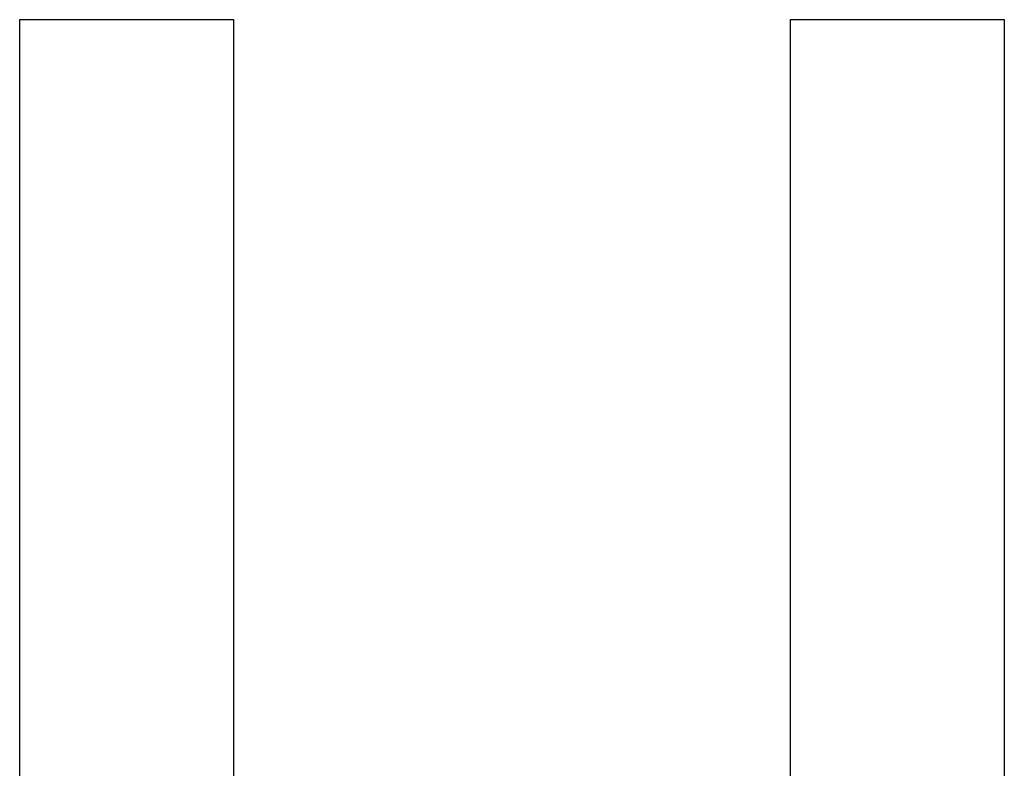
# Model space of a CAD drawing. Extents: x 1107 to 4046, y 937 to 3355.
# Tile 16 of 256: x 1417.384 to 1418.686, y 1750.356 to 1751.347. Entities that reach past the tile are written whole.
import ezdxf

# ---------------------------------------------------------------- set-up
doc = ezdxf.new("R2010")
doc.units = 0
doc.layers.add('KF_VIDA_L___C_RIGHT', color=7, linetype='CONTINUOUS')

# ---------------------------------------------------------------- blocks, each defined once
blk = doc.blocks.new('KF_VIDA_L___C_RIGHT')
at = {"layer": 'KF_VIDA_L___C_RIGHT'}
for p, q in [((-169.3255, 60.7842), (-169.3255, 62.1338)), ((-169.3255, 62.1338), (-169.0429, 62.1338)), ((-169.3255, 62.1338), (-169.0429, 62.1338)), ((-169.3255, 60.7842), (-169.3255, 62.1338)), ((-169.0429, 62.1338), (-169.0429, 60.8251)), ((-169.0429, 62.1338), (-169.0429, 60.8251)), ((-168.306, 60.8251), (-168.306, 62.1338)), ((-168.306, 62.1338), (-168.0234, 62.1338)), ((-168.306, 62.1338), (-168.0234, 62.1338)), ((-168.306, 60.8251), (-168.306, 62.1338)), ((-168.0234, 62.1338), (-168.0234, 60.7842)), ((-168.0234, 62.1338), (-168.0234, 60.7842))]:
    blk.add_line(p, q, dxfattribs=at)

msp = doc.modelspace()

# ---------------------------------------------------------------- block references
at = {"layer": 'KF_VIDA_L___C_RIGHT'}
msp.add_blockref('KF_VIDA_L___C_RIGHT', (1586.7097, 1689.2132), dxfattribs=at)

doc.saveas('drawing.dxf')
